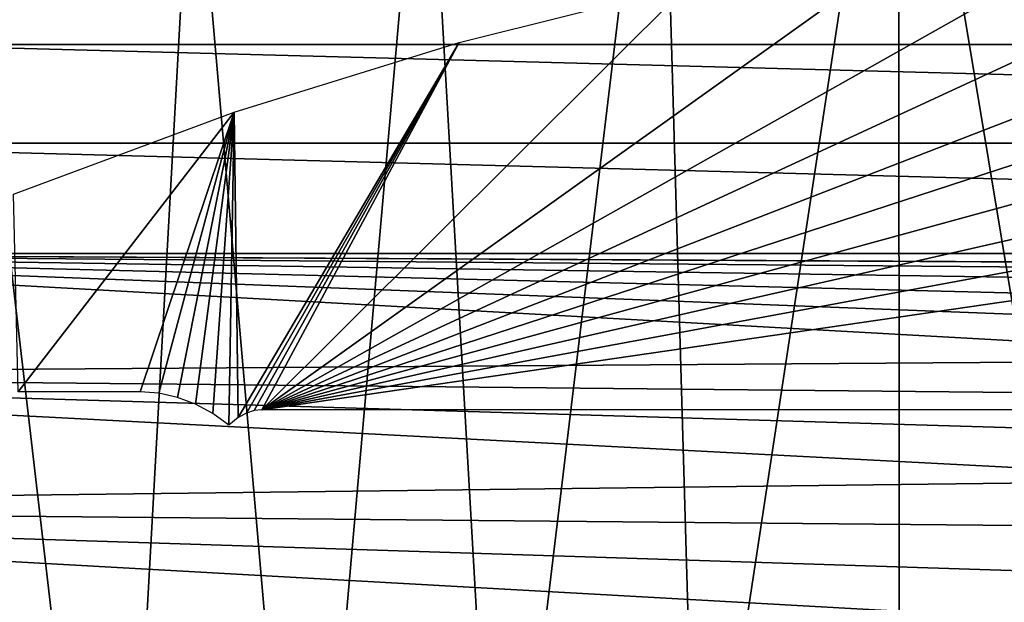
# Model space of a CAD drawing. Header units: millimetres. Extents: x -60 to 60, y -60 to 60.
# Tile 222 of 256: x -20 to -8, y 44 to 51. Entities that reach past the tile are written whole.
import ezdxf

# ---------------------------------------------------------------- set-up
doc = ezdxf.new("R2010")
doc.units = ezdxf.units.MM
doc.header["$LTSCALE"] = 81.481481
for name, color, linetype in [('115', 7, 'CONTINUOUS'), ('209', 7, 'CONTINUOUS'), ('210', 7, 'CONTINUOUS'), ('3', 7, 'CONTINUOUS')]:
    doc.layers.add(name, color=color, linetype=linetype)

msp = doc.modelspace()

# ---------------------------------------------------------------- linework, layer by layer
at = {"layer": '115', "color": 7, "linetype": 'Continuous', "true_color": 0xf5f5f5}
msp.add_3dface([(-18.783, 52.085, -3), (-21.529, 51.011, -3), (-19.881, 51.791, -2.988), (-18.783, 52.085, -3)], dxfattribs=at)
at = {"layer": '209', "color": 151, "linetype": 'Continuous', "true_color": 0x7dbfed}
for points in [[(-8.909, 56.249, 28.5), (-6.383, 41.026, 28.5), (-5.953, 56.638, 28.5), (-8.909, 56.249, 28.5)], [(-11.841, 55.705, 28.5), (-11.387, 39.928, 28.5), (-8.909, 56.249, 28.5), (-11.841, 55.705, 28.5)], [(-11.387, 39.928, 28.5), (-8.902, 40.554, 28.5), (-8.909, 56.249, 28.5), (-11.387, 39.928, 28.5)], [(-8.902, 40.554, 28.5), (-6.383, 41.026, 28.5), (-8.909, 56.249, 28.5), (-8.902, 40.554, 28.5)], [(-14.74, 55.009, 28.5), (-13.828, 39.149, 28.5), (-11.841, 55.705, 28.5), (-14.74, 55.009, 28.5)], [(-13.828, 39.149, 28.5), (-11.387, 39.928, 28.5), (-11.841, 55.705, 28.5), (-13.828, 39.149, 28.5)], [(-17.599, 54.163, 28.5), (-16.217, 38.221, 28.5), (-14.74, 55.009, 28.5), (-17.599, 54.163, 28.5)], [(-16.217, 38.221, 28.5), (-13.828, 39.149, 28.5), (-14.74, 55.009, 28.5), (-16.217, 38.221, 28.5)], [(-20.409, 53.167, 28.5), (-18.544, 37.148, 28.5), (-17.599, 54.163, 28.5), (-20.409, 53.167, 28.5)], [(-18.544, 37.148, 28.5), (-16.217, 38.221, 28.5), (-17.599, 54.163, 28.5), (-18.544, 37.148, 28.5)], [(-20.801, 35.933, 28.5), (-18.544, 37.148, 28.5), (-20.409, 53.167, 28.5), (-20.801, 35.933, 28.5)]]:
    msp.add_3dface(points, dxfattribs=at)
at = {"layer": '210', "color": 151, "linetype": 'Continuous', "true_color": 0x7dbfed}
for points in [[(0, 53.004, 25.5), (2.898, 52.925, 25.5), (-16.751, 46.509, 25.5), (0, 53.004, 25.5)], [(-2.898, 52.925, 25.5), (0, 53.004, 25.5), (-16.751, 46.509, 25.5), (-2.898, 52.925, 25.5)], [(-5.788, 52.687, 25.5), (-2.898, 52.925, 25.5), (-16.751, 46.509, 25.5), (-5.788, 52.687, 25.5)], [(2.898, 52.925, 25.5), (5.788, 52.687, 25.5), (-16.751, 46.509, 25.5), (2.898, 52.925, 25.5)], [(-8.661, 52.292, 25.5), (-5.788, 52.687, 25.5), (-16.751, 46.509, 25.5), (-8.661, 52.292, 25.5)], [(5.788, 52.687, 25.5), (8.661, 52.292, 25.5), (-16.751, 46.509, 25.5), (5.788, 52.687, 25.5)], [(-11.507, 51.74, 25.5), (-8.661, 52.292, 25.5), (-16.751, 46.509, 25.5), (-11.507, 51.74, 25.5)], [(8.661, 52.292, 25.5), (11.507, 51.74, 25.5), (-16.751, 46.509, 25.5), (8.661, 52.292, 25.5)], [(-14.319, 51.034, 25.5), (-11.507, 51.74, 25.5), (-16.751, 46.509, 25.5), (-14.319, 51.034, 25.5)], [(11.507, 51.74, 25.5), (14.319, 51.034, 25.5), (-16.751, 46.509, 25.5), (11.507, 51.74, 25.5)], [(-17.089, 50.174, 25.5), (-14.319, 51.034, 25.5), (-17.042, 46.413, 25.5), (-17.089, 50.174, 25.5)], [(-17.042, 46.413, 25.5), (-14.319, 51.034, 25.5), (-16.938, 46.469, 25.5), (-17.042, 46.413, 25.5)], [(-16.938, 46.469, 25.5), (-14.319, 51.034, 25.5), (-16.843, 46.5, 25.5), (-16.938, 46.469, 25.5)], [(-16.843, 46.5, 25.5), (-14.319, 51.034, 25.5), (-16.751, 46.509, 25.5), (-16.843, 46.5, 25.5)], [(-16.751, 46.509, 25.5), (14.319, 51.034, 25.5), (16.751, 46.509, 25.5), (-16.751, 46.509, 25.5)], [(-19.807, 49.165, 25.5), (-17.089, 50.174, 25.5), (-19.751, 46.729, 25.5), (-19.807, 49.165, 25.5)], [(-19.751, 46.729, 25.5), (-17.089, 50.174, 25.5), (-18.249, 46.729, 25.5), (-19.751, 46.729, 25.5)], [(-18.249, 46.729, 25.5), (-17.089, 50.174, 25.5), (-18.016, 46.712, 25.5), (-18.249, 46.729, 25.5)], [(-18.016, 46.712, 25.5), (-17.089, 50.174, 25.5), (-17.786, 46.662, 25.5), (-18.016, 46.712, 25.5)], [(-17.786, 46.662, 25.5), (-17.089, 50.174, 25.5), (-17.564, 46.58, 25.5), (-17.786, 46.662, 25.5)], [(-17.564, 46.58, 25.5), (-17.089, 50.174, 25.5), (-17.353, 46.465, 25.5), (-17.564, 46.58, 25.5)], [(-17.353, 46.465, 25.5), (-17.089, 50.174, 25.5), (-17.156, 46.319, 25.5), (-17.353, 46.465, 25.5)], [(-17.156, 46.319, 25.5), (-17.089, 50.174, 25.5), (-17.042, 46.413, 25.5), (-17.156, 46.319, 25.5)]]:
    msp.add_3dface(points, dxfattribs=at)
at = {"layer": '3', "color": 7, "linetype": 'Continuous', "true_color": 0xf5f5f5}
for points in [[(-18.783, 52.085, -3), (21.529, 51.011, -3), (-21.529, 51.011, -3), (-18.783, 52.085, -3)], [(18.783, 52.085, -3), (21.529, 51.011, -3), (-18.783, 52.085, -3), (18.783, 52.085, -3)], [(-21.529, 51.011, -3), (24.213, 49.793, -3), (-24.213, 49.793, -3), (-21.529, 51.011, -3)], [(21.529, 51.011, -3), (24.213, 49.793, -3), (-21.529, 51.011, -3), (21.529, 51.011, -3)], [(-24.213, 49.793, -3), (26.829, 48.434, -3), (-26.829, 48.434, -3), (-24.213, 49.793, -3)], [(24.213, 49.793, -3), (26.829, 48.434, -3), (-24.213, 49.793, -3), (24.213, 49.793, -3)], [(-29.369, 46.938, -3), (-26.829, 48.434, -3), (-3.271, 47.125, -3), (-29.369, 46.938, -3)], [(-1.586, 48.051, -3), (-26.829, 48.434, -3), (-0.962, 48.211, -3), (-1.586, 48.051, -3)], [(-0.962, 48.211, -3), (-26.829, 48.434, -3), (-0.322, 48.292, -3), (-0.962, 48.211, -3)], [(-0.322, 48.292, -3), (-26.829, 48.434, -3), (0.322, 48.292, -3), (-0.322, 48.292, -3)], [(-3.271, 47.125, -3), (-26.829, 48.434, -3), (-2.75, 47.503, -3), (-3.271, 47.125, -3)], [(-2.75, 47.503, -3), (-26.829, 48.434, -3), (-2.185, 47.814, -3), (-2.75, 47.503, -3)], [(-2.185, 47.814, -3), (-26.829, 48.434, -3), (-1.586, 48.051, -3), (-2.185, 47.814, -3)], [(-26.829, 48.434, -3), (26.829, 48.434, -3), (0.322, 48.292, -3), (-26.829, 48.434, -3)], [(-3.741, 46.684, -3), (-29.369, 46.938, -3), (-3.271, 47.125, -3), (-3.741, 46.684, -3)], [(-31.825, 45.308, -3), (-29.369, 46.938, -3), (-4.497, 45.643, -3), (-31.825, 45.308, -3)], [(-4.497, 45.643, -3), (-29.369, 46.938, -3), (-4.151, 46.187, -3), (-4.497, 45.643, -3)], [(-4.151, 46.187, -3), (-29.369, 46.938, -3), (-3.741, 46.684, -3), (-4.151, 46.187, -3)], [(-4.771, 45.06, -3), (-31.825, 45.308, -3), (-4.497, 45.643, -3), (-4.771, 45.06, -3)], [(-34.191, 43.55, -3), (-31.825, 45.308, -3), (-5.091, 43.814, -3), (-34.191, 43.55, -3)], [(-5.091, 43.814, -3), (-31.825, 45.308, -3), (-4.97, 44.447, -3), (-5.091, 43.814, -3)], [(-4.97, 44.447, -3), (-31.825, 45.308, -3), (-4.771, 45.06, -3), (-4.97, 44.447, -3)]]:
    msp.add_3dface(points, dxfattribs=at)

doc.saveas('drawing.dxf')
